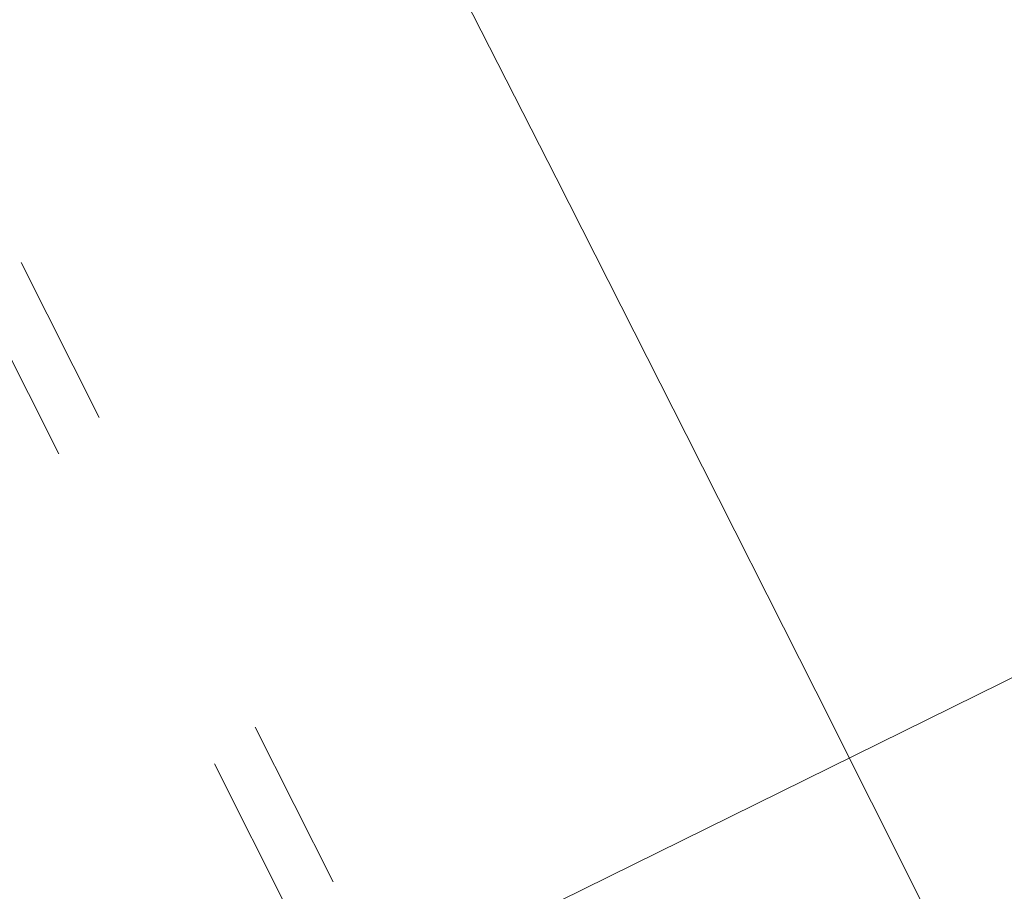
# Model space of a CAD drawing. Header units: millimetres. Extents: x -62314 to 79800, y -34032 to 28340.
# Tile 253 of 256: x 63184 to 63384, y 2017 to 2194. Entities that reach past the tile are written whole.
import ezdxf

# ---------------------------------------------------------------- set-up
doc = ezdxf.new("R2010")
doc.units = ezdxf.units.MM
doc.header["$LTSCALE"] = 508
doc.linetypes.add('Dash Style-5', pattern=[0.20828, 0.069425, -0.138855])
doc.linetypes.add('Dash Style-6', pattern=[1.04164, 0.625, -0.20828, 0.06943, -0.13893])
for name, color, linetype, lineweight in [('(00) tekening-aanzicht grijs', 8, 'Continuous', 0), ('(00) tekening-stramien-algemeen', 7, 'Dash Style-6', 0), ('(00) tekening-verwijzing', 33, 'Fence_Line', 0), ('(28) hoofddraagconstructie-bovenliggend', 1, 'Dash Style-5', 0), ('None', 7, 'Continuous', 0)]:
    doc.layers.add(name, color=color, linetype=linetype, lineweight=lineweight)
doc.linetypes.add('Fence_Line', pattern='A,0,[1,Fence_Line.shx,S=0.19685,R=0,X=0,Y=-0.441942],-5', length=5)

# ---------------------------------------------------------------- blocks, each defined once
blk = doc.blocks.new('blok b-v1-gevel_constructie')
at = {"layer": '(28) hoofddraagconstructie-bovenliggend', "color": 2, "lineweight": 0, "transparency": 33554687, "flags": 128}
blk.add_lwpolyline([(11711.79, 31224.21), (14764.46, 27795.86), (14540.41, 27596.36), (11487.74, 31024.71)], close=True, dxfattribs=at)
blk = doc.blocks.new('blok B 01 (2D)')
at = {"layer": '(00) tekening-aanzicht grijs', "color": 17, "lineweight": 0, "transparency": 33554687, "flags": 128}
blk.add_lwpolyline([(67147.1, 17815), (67147.15, 17815, 0.120217), (58755.98, 30980.72), (59001.11, 31046.44), (59684.33, 30368.24), (59885.21, 30565.97, -0.112264), (67637.51, 17925.97, -0.000404), (67654.79, 17874.82), (67653.59, 17874.13, -0.068823), (67693, 17589.15), (67693, 8520.64), (67193, 8520.64), (67193, 17589.15, 0.081822), (67163.93, 17765.58)], format="xyb", dxfattribs=at)
at = {"layer": '(28) hoofddraagconstructie-bovenliggend', "color": 2, "lineweight": 0, "transparency": 33554687, "flags": 128}
blk.add_lwpolyline([(59478.01, 30916.31), (62063.37, 28017.84), (65277.31, 23158.29)], dxfattribs=at)
at = {"layer": 'None', "color": 17, "lineweight": 0, "transparency": 33554687, "flags": 128}
blk.add_lwpolyline([(67854.77, 18398.59, 0.109455), (60141.36, 30818.11)], format="xyb", dxfattribs=at)
at = {"layer": 'None', "color": 17, "transparency": 33554687}
blk.add_blockref('blok b-v1-gevel_constructie', (47480.01, -0.02), dxfattribs=at)
blk = doc.blocks.new('Group-162-1')
at = {"layer": '(00) tekening-verwijzing', "color": 7, "linetype": 'Continuous', "lineweight": 0, "transparency": 33554687}
blk.add_line((-99433.17, -39969.41), (-100778.52, -40632.76), dxfattribs=at)
blk = doc.blocks.new('Stramien blok B')
at = {"layer": '(00) tekening-stramien-algemeen', "color": 2, "lineweight": 0, "transparency": 33554687}
blk.add_arc((35700.81, -3868.71), 33612.33, 18.044708, 49.822253, dxfattribs=at)

msp = doc.modelspace()

# ---------------------------------------------------------------- block references
at = {"layer": 'None', "color": 17, "transparency": 33554687}
for name, p, rotation in [('blok B 01 (2D)', (-3125.94, -10622.93), 344.9999999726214), ('Stramien blok B', (0, 0), 344.9999645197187)]:
    msp.add_blockref(name, p, dxfattribs=dict(at, rotation=rotation))
msp.add_blockref('Group-162-1', (163395.98, 42314.6), dxfattribs=at)

doc.saveas('drawing.dxf')
